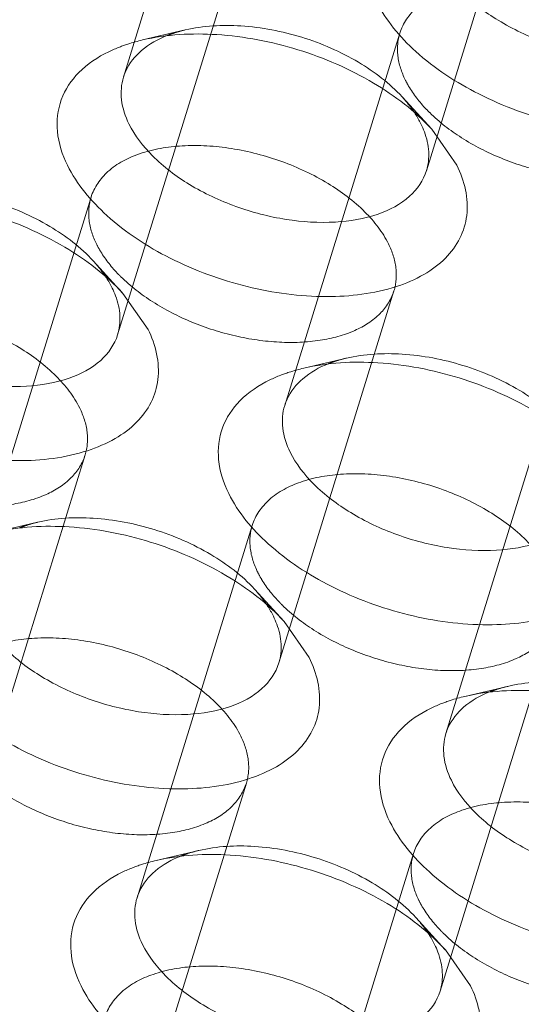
# Model space of a CAD drawing. Header units: millimetres. Extents: x 4497 to 13960, y 12291 to 16372.
# Tile 103 of 217: x 4910.77 to 4915.52, y 15301.62 to 15310.94. Entities that reach past the tile are written whole.
import ezdxf

# ---------------------------------------------------------------- set-up
doc = ezdxf.new("R2010")
doc.units = ezdxf.units.MM
doc.header["$LTSCALE"] = 0.8
doc.linetypes.add('HIDDEN', pattern=[9.525, 6.35, -3.175])
doc.layers.get('0').update_dxf_attribs({"linetype": 'CONTINUOUS', "lineweight": 0})
doc.layers.add('3', color=5, linetype='HIDDEN', lineweight=0)

msp = doc.modelspace()

# ---------------------------------------------------------------- linework, layer by layer
at = {"lineweight": 15}
for p, q in [((4914.6718, 15309.9024), (4914.9097, 15309.5612)), ((4911.7501, 15308.3484), (4911.9881, 15308.0072)), ((4913.2753, 15305.2404), (4913.5133, 15304.8991)), ((4914.8006, 15302.1323), (4915.0385, 15301.7911))]:
    msp.add_line(p, q, dxfattribs=at)
for centre, radius, start, end in [((4912.2265, 15310.2501), 0.493, 155.62909, 162.86907), ((4913.8437, 15309.5954), 0.8096, 20.49933, 26.19681), ((4910.9221, 15308.0414), 0.8096, 20.49933, 26.19681), ((4913.7517, 15307.142), 0.493, 155.62909, 162.86907), ((4912.4473, 15304.9334), 0.8096, 20.49933, 26.19681), ((4915.2769, 15304.034), 0.493, 155.62909, 162.86907), ((4912.3553, 15302.4799), 0.493, 155.62909, 162.86907), ((4913.9725, 15301.8253), 0.8096, 20.49933, 26.19681)]:
    msp.add_arc(centre, radius, start, end, dxfattribs=at)
for points, knots in [([(4917.5435, 15311.0643), (4917.515, 15310.9717), (4917.3866, 15310.7888), (4917.0689, 15310.6273), (4916.6637, 15310.5599), (4916.2045, 15310.589), (4915.7363, 15310.7109), (4915.3052, 15310.9127), (4914.9559, 15311.1752), (4914.7839, 15311.3942), (4914.7287, 15311.5069)], [0, 0, 0, 0, 0.087919, 0.191483, 0.315807, 0.456957, 0.606104, 0.752524, 0.886126, 1, 1, 1, 1]), ([(4917.8313, 15311.1152), (4917.9025, 15310.9701), (4917.9635, 15310.7224), (4917.8702, 15310.4161), (4917.7262, 15310.222), (4917.516, 15310.067), (4917.143, 15309.9091), (4916.5668, 15309.8423), (4915.8346, 15309.9411), (4915.1224, 15310.2024), (4914.5298, 15310.5876), (4914.2359, 15310.9342), (4914.1471, 15311.1152)], [0, 0, 0, 0, 0.096766, 0.141571, 0.18803, 0.239006, 0.296129, 0.428924, 0.580085, 0.735392, 0.87928, 1, 1, 1, 1]), ([(4911.9362, 15310.7479), (4912.1642, 15310.8014), (4912.6669, 15310.8269), (4913.4143, 15310.6825), (4914.1126, 15310.3796), (4914.5137, 15310.0754), (4914.6718, 15309.9024)], [0, 0, 0, 0, 0.236672, 0.49996, 0.763225, 1, 1, 1, 1]), ([(4911.7535, 15310.6943), (4911.7681, 15310.6995), (4911.8282, 15310.72), (4911.8895, 15310.7369), (4911.9362, 15310.7479)], [0, 0, 0, 0, 0.243879, 1, 1, 1, 1]), ([(4911.7774, 15310.4535), (4911.8111, 15310.5279), (4911.9252, 15310.67), (4912.0825, 15310.7557), (4912.17, 15310.7902)], [0, 0, 0, 0, 0.464886, 1, 1, 1, 1]), ([(4911.2255, 15309.5612), (4911.1763, 15309.6614), (4911.1084, 15309.8682), (4911.1441, 15310.1915), (4911.3264, 15310.4643), (4911.5118, 15310.5862), (4911.6154, 15310.6365)], [0, 0, 0, 0, 0.260072, 0.494273, 0.731806, 1, 1, 1, 1]), ([(4911.6154, 15310.6365), (4911.6488, 15310.6527), (4911.6947, 15310.6725), (4911.7415, 15310.69), (4911.7535, 15310.6943)], [0, 0, 0, 0, 0.744437, 1, 1, 1, 1]), ([(4911.807, 15309.9528), (4911.772, 15310.0243), (4911.723, 15310.1708), (4911.7343, 15310.3268), (4911.7554, 15310.3953)], [0, 0, 0, 0, 0.52606, 1, 1, 1, 1]), ([(4914.6218, 15309.5103), (4914.5933, 15309.4177), (4914.465, 15309.2348), (4914.1473, 15309.0733), (4913.742, 15309.0059), (4913.2828, 15309.035), (4912.8147, 15309.1569), (4912.3836, 15309.3586), (4912.0343, 15309.6212), (4911.8623, 15309.8402), (4911.807, 15309.9528)], [0, 0, 0, 0, 0.087919, 0.191483, 0.315807, 0.456957, 0.606104, 0.752524, 0.886126, 1, 1, 1, 1]), ([(4914.6021, 15309.879), (4914.6247, 15309.8182), (4914.6538, 15309.6947), (4914.6395, 15309.5676), (4914.6218, 15309.5103)], [0, 0, 0, 0, 0.519195, 1, 1, 1, 1]), ([(4914.9097, 15309.5612), (4914.9809, 15309.4161), (4915.0419, 15309.1684), (4914.9486, 15308.8621), (4914.8046, 15308.668), (4914.5944, 15308.513), (4914.2214, 15308.3551), (4913.6452, 15308.2882), (4912.913, 15308.3871), (4912.2007, 15308.6484), (4911.6082, 15309.0335), (4911.3143, 15309.3802), (4911.2255, 15309.5612)], [0, 0, 0, 0, 0.096766, 0.141571, 0.18803, 0.239006, 0.296129, 0.428924, 0.580085, 0.735392, 0.87928, 1, 1, 1, 1]), ([(4909.0145, 15309.1938), (4909.2426, 15309.2474), (4909.7452, 15309.2729), (4910.4926, 15309.1285), (4911.1909, 15308.8255), (4911.592, 15308.5214), (4911.7502, 15308.3484)], [0, 0, 0, 0, 0.236672, 0.49996, 0.763225, 1, 1, 1, 1]), ([(4911.7002, 15307.9562), (4911.6717, 15307.8637), (4911.5433, 15307.6808), (4911.2256, 15307.5193), (4910.8204, 15307.4519), (4910.3612, 15307.481), (4909.893, 15307.6029), (4909.4619, 15307.8046), (4909.1126, 15308.0672), (4908.9407, 15308.2862), (4908.8854, 15308.3988)], [0, 0, 0, 0, 0.087919, 0.191483, 0.315807, 0.456957, 0.606104, 0.752524, 0.886126, 1, 1, 1, 1]), ([(4911.6805, 15308.3249), (4911.7031, 15308.2642), (4911.7322, 15308.1406), (4911.7179, 15308.0136), (4911.7002, 15307.9562)], [0, 0, 0, 0, 0.519195, 1, 1, 1, 1]), ([(4911.9881, 15308.0072), (4912.0593, 15307.8621), (4912.1202, 15307.6144), (4912.0269, 15307.3081), (4911.8829, 15307.1139), (4911.6728, 15306.9589), (4911.2997, 15306.8011), (4910.7236, 15306.7342), (4909.9914, 15306.833), (4909.2791, 15307.0943), (4908.6865, 15307.4795), (4908.3926, 15307.8262), (4908.3038, 15308.0072)], [0, 0, 0, 0, 0.096766, 0.141571, 0.18803, 0.239006, 0.296129, 0.428924, 0.580085, 0.735392, 0.87928, 1, 1, 1, 1]), ([(4913.3026, 15307.3454), (4913.3363, 15307.4198), (4913.4505, 15307.562), (4913.6077, 15307.6476), (4913.6952, 15307.6821)], [0, 0, 0, 0, 0.464886, 1, 1, 1, 1]), ([(4913.4614, 15307.6398), (4913.6894, 15307.6934), (4914.1921, 15307.7188), (4914.9395, 15307.5745), (4915.6378, 15307.2715), (4916.0389, 15306.9674), (4916.197, 15306.7944)], [0, 0, 0, 0, 0.236672, 0.49996, 0.763225, 1, 1, 1, 1]), ([(4913.1406, 15307.5284), (4913.174, 15307.5446), (4913.2199, 15307.5645), (4913.2667, 15307.5819), (4913.2788, 15307.5862)], [0, 0, 0, 0, 0.744437, 1, 1, 1, 1]), ([(4913.2788, 15307.5862), (4913.2933, 15307.5914), (4913.3534, 15307.6119), (4913.4147, 15307.6288), (4913.4614, 15307.6398)], [0, 0, 0, 0, 0.243879, 1, 1, 1, 1]), ([(4912.7507, 15306.4531), (4912.7015, 15306.5533), (4912.6336, 15306.7601), (4912.6693, 15307.0834), (4912.8516, 15307.3562), (4913.037, 15307.4782), (4913.1406, 15307.5284)], [0, 0, 0, 0, 0.260072, 0.494273, 0.731806, 1, 1, 1, 1]), ([(4913.3322, 15306.8448), (4913.2972, 15306.9162), (4913.2482, 15307.0627), (4913.2595, 15307.2187), (4913.2806, 15307.2872)], [0, 0, 0, 0, 0.52606, 1, 1, 1, 1]), ([(4916.147, 15306.4022), (4916.1185, 15306.3096), (4915.9902, 15306.1267), (4915.6725, 15305.9652), (4915.2672, 15305.8978), (4914.808, 15305.927), (4914.3399, 15306.0488), (4913.9088, 15306.2506), (4913.5595, 15306.5131), (4913.3875, 15306.7322), (4913.3322, 15306.8448)], [0, 0, 0, 0, 0.087919, 0.191483, 0.315807, 0.456957, 0.606104, 0.752524, 0.886126, 1, 1, 1, 1]), ([(4916.4349, 15306.4531), (4916.5061, 15306.3081), (4916.5671, 15306.0603), (4916.4738, 15305.754), (4916.3298, 15305.5599), (4916.1196, 15305.4049), (4915.7466, 15305.2471), (4915.1704, 15305.1802), (4914.4382, 15305.279), (4913.7259, 15305.5403), (4913.1334, 15305.9255), (4912.8395, 15306.2722), (4912.7507, 15306.4531)], [0, 0, 0, 0, 0.096766, 0.141571, 0.18803, 0.239006, 0.296129, 0.428924, 0.580085, 0.735392, 0.87928, 1, 1, 1, 1]), ([(4910.5397, 15306.0858), (4910.7678, 15306.1394), (4911.2704, 15306.1648), (4912.0178, 15306.0205), (4912.7161, 15305.7175), (4913.1172, 15305.4134), (4913.2754, 15305.2404)], [0, 0, 0, 0, 0.236672, 0.49996, 0.763225, 1, 1, 1, 1]), ([(4913.2254, 15304.8482), (4913.1969, 15304.7556), (4913.0685, 15304.5727), (4912.7509, 15304.4112), (4912.3456, 15304.3438), (4911.8864, 15304.3729), (4911.4182, 15304.4948), (4910.9872, 15304.6966), (4910.6379, 15304.9591), (4910.4659, 15305.1781), (4910.4106, 15305.2908)], [0, 0, 0, 0, 0.087919, 0.191483, 0.315807, 0.456957, 0.606104, 0.752524, 0.886126, 1, 1, 1, 1]), ([(4913.2057, 15305.2169), (4913.2283, 15305.1562), (4913.2574, 15305.0326), (4913.2431, 15304.9055), (4913.2254, 15304.8482)], [0, 0, 0, 0, 0.519195, 1, 1, 1, 1]), ([(4913.5133, 15304.8991), (4913.5845, 15304.754), (4913.6455, 15304.5063), (4913.5521, 15304.2), (4913.4081, 15304.0059), (4913.198, 15303.8509), (4912.8249, 15303.693), (4912.2488, 15303.6262), (4911.5166, 15303.725), (4910.8043, 15303.9863), (4910.2117, 15304.3715), (4909.9178, 15304.7181), (4909.829, 15304.8991)], [0, 0, 0, 0, 0.096766, 0.141571, 0.18803, 0.239006, 0.296129, 0.428924, 0.580085, 0.735392, 0.87928, 1, 1, 1, 1]), ([(4914.8278, 15304.2374), (4914.8615, 15304.3118), (4914.9757, 15304.4539), (4915.1329, 15304.5396), (4915.2204, 15304.5741)], [0, 0, 0, 0, 0.464886, 1, 1, 1, 1]), ([(4914.9866, 15304.5318), (4915.2147, 15304.5853), (4915.7173, 15304.6108), (4916.4647, 15304.4664), (4917.163, 15304.1635), (4917.5641, 15303.8593), (4917.7222, 15303.6863)], [0, 0, 0, 0, 0.236672, 0.49996, 0.763225, 1, 1, 1, 1]), ([(4914.6658, 15304.4204), (4914.6992, 15304.4366), (4914.7451, 15304.4564), (4914.7919, 15304.4739), (4914.804, 15304.4782)], [0, 0, 0, 0, 0.744437, 1, 1, 1, 1]), ([(4914.804, 15304.4782), (4914.8185, 15304.4834), (4914.8786, 15304.5039), (4914.9399, 15304.5208), (4914.9866, 15304.5318)], [0, 0, 0, 0, 0.243879, 1, 1, 1, 1]), ([(4914.2759, 15303.3451), (4914.2267, 15303.4453), (4914.1588, 15303.6521), (4914.1945, 15303.9754), (4914.3769, 15304.2482), (4914.5622, 15304.3701), (4914.6658, 15304.4204)], [0, 0, 0, 0, 0.260072, 0.494273, 0.731806, 1, 1, 1, 1]), ([(4914.8574, 15303.7367), (4914.8224, 15303.8082), (4914.7734, 15303.9547), (4914.7847, 15304.1107), (4914.8058, 15304.1792)], [0, 0, 0, 0, 0.52606, 1, 1, 1, 1]), ([(4917.6723, 15303.2942), (4917.6437, 15303.2016), (4917.5154, 15303.0187), (4917.1977, 15302.8572), (4916.7924, 15302.7898), (4916.3332, 15302.8189), (4915.8651, 15302.9408), (4915.434, 15303.1425), (4915.0847, 15303.4051), (4914.9127, 15303.6241), (4914.8574, 15303.7367)], [0, 0, 0, 0, 0.087919, 0.191483, 0.315807, 0.456957, 0.606104, 0.752524, 0.886126, 1, 1, 1, 1]), ([(4917.9601, 15303.3451), (4918.0313, 15303.2), (4918.0923, 15302.9523), (4917.999, 15302.646), (4917.855, 15302.4519), (4917.6448, 15302.2969), (4917.2718, 15302.139), (4916.6956, 15302.0721), (4915.9634, 15302.171), (4915.2511, 15302.4323), (4914.6586, 15302.8174), (4914.3647, 15303.1641), (4914.2759, 15303.3451)], [0, 0, 0, 0, 0.096766, 0.141571, 0.18803, 0.239006, 0.296129, 0.428924, 0.580085, 0.735392, 0.87928, 1, 1, 1, 1]), ([(4911.9062, 15302.6834), (4911.9399, 15302.7578), (4912.054, 15302.8999), (4912.2113, 15302.9856), (4912.2987, 15303.0201)], [0, 0, 0, 0, 0.464886, 1, 1, 1, 1]), ([(4912.0649, 15302.9777), (4912.293, 15303.0313), (4912.7956, 15303.0568), (4913.543, 15302.9124), (4914.2413, 15302.6094), (4914.6424, 15302.3053), (4914.8006, 15302.1323)], [0, 0, 0, 0, 0.236672, 0.49996, 0.763225, 1, 1, 1, 1]), ([(4911.7441, 15302.8663), (4911.7776, 15302.8826), (4911.8235, 15302.9024), (4911.8703, 15302.9198), (4911.8823, 15302.9241)], [0, 0, 0, 0, 0.744437, 1, 1, 1, 1]), ([(4911.8823, 15302.9241), (4911.8969, 15302.9294), (4911.957, 15302.9499), (4912.0182, 15302.9668), (4912.0649, 15302.9777)], [0, 0, 0, 0, 0.243879, 1, 1, 1, 1]), ([(4911.3542, 15301.7911), (4911.3051, 15301.8913), (4911.2372, 15302.0981), (4911.2729, 15302.4213), (4911.4552, 15302.6942), (4911.6406, 15302.8161), (4911.7441, 15302.8663)], [0, 0, 0, 0, 0.260072, 0.494273, 0.731806, 1, 1, 1, 1]), ([(4911.9358, 15302.1827), (4911.9008, 15302.2541), (4911.8517, 15302.4006), (4911.863, 15302.5567), (4911.8841, 15302.6252)], [0, 0, 0, 0, 0.52606, 1, 1, 1, 1]), ([(4914.7506, 15301.7401), (4914.7221, 15301.6476), (4914.5937, 15301.4647), (4914.2761, 15301.3032), (4913.8708, 15301.2358), (4913.4116, 15301.2649), (4912.9434, 15301.3868), (4912.5124, 15301.5885), (4912.1631, 15301.8511), (4911.9911, 15302.0701), (4911.9358, 15302.1827)], [0, 0, 0, 0, 0.087919, 0.191483, 0.315807, 0.456957, 0.606104, 0.752524, 0.886126, 1, 1, 1, 1]), ([(4914.7309, 15302.1088), (4914.7535, 15302.0481), (4914.7826, 15301.9245), (4914.7683, 15301.7975), (4914.7506, 15301.7401)], [0, 0, 0, 0, 0.519195, 1, 1, 1, 1]), ([(4915.0385, 15301.7911), (4915.1097, 15301.646), (4915.1707, 15301.3983), (4915.0773, 15301.092), (4914.9333, 15300.8978), (4914.7232, 15300.7428), (4914.3501, 15300.585), (4913.774, 15300.5181), (4913.0418, 15300.6169), (4912.3295, 15300.8782), (4911.7369, 15301.2634), (4911.443, 15301.6101), (4911.3542, 15301.7911)], [0, 0, 0, 0, 0.096766, 0.141571, 0.18803, 0.239006, 0.296129, 0.428924, 0.580085, 0.735392, 0.87928, 1, 1, 1, 1])]:
    msp.add_open_spline(points, degree=3, knots=knots, dxfattribs=at)
for points in [[(4914.5156, 15310.0491), (4914.5356, 15310.0181), (4914.554, 15309.986), (4914.5702, 15309.9528)], [(4911.594, 15308.4951), (4911.6139, 15308.4641), (4911.6323, 15308.4319), (4911.6486, 15308.3988)], [(4913.1192, 15305.3871), (4913.1391, 15305.356), (4913.1575, 15305.3239), (4913.1738, 15305.2908)], [(4914.6444, 15302.279), (4914.6643, 15302.248), (4914.6827, 15302.2158), (4914.699, 15302.1827)]]:
    msp.add_open_spline(points, degree=3, dxfattribs=at)
at = {"layer": '3'}
for p, q in [((4912.8448, 15313.9207), (4911.7555, 15310.3956)), ((4915.711, 15313.0349), (4914.6217, 15309.5099)), ((4912.7894, 15311.4809), (4911.7001, 15307.9559)), ((4912.3399, 15310.8428), (4911.9359, 15310.7478)), ((4914.37, 15310.8126), (4913.2807, 15307.2876)), ((4914.3914, 15310.2089), (4914.6715, 15309.9024)), ((4911.4484, 15309.2586), (4910.359, 15305.7336)), ((4911.4698, 15308.6549), (4911.7499, 15308.3484)), ((4914.3146, 15308.3729), (4913.2253, 15304.8478)), ((4913.8651, 15307.7348), (4913.4611, 15307.6398)), ((4915.8952, 15307.7046), (4914.8059, 15304.1795)), ((4911.393, 15306.8188), (4910.3037, 15303.2938)), ((4910.9434, 15306.1808), (4910.5395, 15306.0858)), ((4912.9736, 15306.1506), (4911.8842, 15302.6255)), ((4912.995, 15305.5468), (4913.2751, 15305.2403)), ((4915.8398, 15305.2648), (4914.7505, 15301.7398)), ((4915.3903, 15304.6267), (4914.9864, 15304.5317)), ((4912.9182, 15303.7108), (4911.8289, 15300.1858)), ((4912.4687, 15303.0727), (4912.0647, 15302.9777)), ((4914.4988, 15303.0425), (4913.4095, 15299.5175)), ((4914.5202, 15302.4388), (4914.8003, 15302.1323))]:
    msp.add_line(p, q, dxfattribs=at)
for centre, radius, start, end in [((4912.5762, 15309.7606), 1.1068, 109.71408, 111.53239), ((4915.6941, 15311.1151), 1.4829, 224.1795, 225.38502), ((4912.7724, 15309.5611), 1.4829, 224.1795, 225.38502), ((4914.1014, 15306.6526), 1.1068, 109.71408, 111.53239), ((4911.1797, 15305.0986), 1.1068, 109.71408, 111.53239), ((4914.2976, 15306.453), 1.4829, 224.1795, 225.38502), ((4915.6266, 15303.5445), 1.1068, 109.71408, 111.53239), ((4912.705, 15301.9905), 1.1068, 109.71408, 111.53239), ((4915.8228, 15303.345), 1.4829, 224.1795, 225.38502)]:
    msp.add_arc(centre, radius, start, end, dxfattribs=at)
for points, knots in [([(4917.1847, 15310.3698), (4917.1294, 15310.4824), (4916.9577, 15310.7016), (4916.608, 15310.9635), (4916.1774, 15311.1658), (4915.7093, 15311.2875), (4915.2502, 15311.3167), (4914.8449, 15311.2494), (4914.5272, 15311.088), (4914.3987, 15310.9053), (4914.37, 15310.8128)], [0, 0, 0, 0, 0.113912, 0.247462, 0.393862, 0.542998, 0.684156, 0.808494, 0.912079, 1, 1, 1, 1]), ([(4912.2028, 15310.8026), (4912.2138, 15310.8065), (4912.259, 15310.8219), (4912.3051, 15310.8346), (4912.3402, 15310.8429)], [0, 0, 0, 0, 0.243856, 1, 1, 1, 1]), ([(4912.3402, 15310.8429), (4912.5113, 15310.8831), (4912.8882, 15310.9021), (4913.4488, 15310.7939), (4913.9723, 15310.5665), (4914.2731, 15310.3386), (4914.3916, 15310.209)], [0, 0, 0, 0, 0.236707, 0.500021, 0.763374, 1, 1, 1, 1]), ([(4914.37, 15310.8128), (4914.3488, 15310.7442), (4914.3374, 15310.588), (4914.3865, 15310.4412), (4914.4215, 15310.3698)], [0, 0, 0, 0, 0.474243, 1, 1, 1, 1]), ([(4914.4215, 15310.3698), (4914.4338, 15310.3449), (4914.4914, 15310.2406), (4914.567, 15310.147), (4914.6305, 15310.0816)], [0, 0, 0, 0, 0.233339, 1, 1, 1, 1]), ([(4914.3916, 15310.209), (4914.4034, 15310.1961), (4914.4479, 15310.1454), (4914.4885, 15310.0912), (4914.5156, 15310.0491)], [0, 0, 0, 0, 0.259024, 1, 1, 1, 1]), ([(4914.6525, 15310.0595), (4914.7435, 15309.9698), (4914.957, 15309.8054), (4915.3243, 15309.6178), (4915.7294, 15309.4887), (4916.1401, 15309.4286), (4916.525, 15309.4421), (4916.8558, 15309.5292), (4917.1099, 15309.6878), (4917.2114, 15309.8465), (4917.2362, 15309.9267)], [0, 0, 0, 0, 0.131245, 0.274361, 0.421982, 0.565965, 0.698798, 0.81512, 0.913714, 1, 1, 1, 1]), ([(4914.2631, 15308.8157), (4914.2078, 15308.9284), (4914.0361, 15309.1476), (4913.6864, 15309.4095), (4913.2558, 15309.6118), (4912.7876, 15309.7334), (4912.3285, 15309.7627), (4911.9233, 15309.6954), (4911.6056, 15309.534), (4911.477, 15309.3513), (4911.4484, 15309.2588)], [0, 0, 0, 0, 0.113912, 0.247462, 0.393862, 0.542998, 0.684156, 0.808494, 0.912079, 1, 1, 1, 1]), ([(4909.4186, 15309.2889), (4909.5897, 15309.329), (4909.9666, 15309.3481), (4910.5271, 15309.2398), (4911.0506, 15309.0125), (4911.3514, 15308.7846), (4911.4699, 15308.655)], [0, 0, 0, 0, 0.236707, 0.500021, 0.763374, 1, 1, 1, 1]), ([(4911.4484, 15309.2588), (4911.4272, 15309.1902), (4911.4158, 15309.0339), (4911.4648, 15308.8872), (4911.4999, 15308.8157)], [0, 0, 0, 0, 0.474243, 1, 1, 1, 1]), ([(4911.4999, 15308.8157), (4911.5121, 15308.7908), (4911.5697, 15308.6866), (4911.6454, 15308.593), (4911.7089, 15308.5276)], [0, 0, 0, 0, 0.233339, 1, 1, 1, 1]), ([(4914.3146, 15308.3727), (4914.3358, 15308.4413), (4914.3472, 15308.5976), (4914.2981, 15308.7443), (4914.2631, 15308.8157)], [0, 0, 0, 0, 0.474243, 1, 1, 1, 1]), ([(4911.4699, 15308.655), (4911.4817, 15308.6421), (4911.5263, 15308.5914), (4911.5669, 15308.5372), (4911.594, 15308.4951)], [0, 0, 0, 0, 0.259024, 1, 1, 1, 1]), ([(4911.7309, 15308.5055), (4911.8218, 15308.4157), (4912.0353, 15308.2514), (4912.4027, 15308.0637), (4912.8077, 15307.9347), (4913.2184, 15307.8746), (4913.6034, 15307.888), (4913.9342, 15307.9752), (4914.1883, 15308.1338), (4914.2897, 15308.2925), (4914.3146, 15308.3727)], [0, 0, 0, 0, 0.131245, 0.274361, 0.421982, 0.565965, 0.698798, 0.81512, 0.913714, 1, 1, 1, 1]), ([(4911.3414, 15307.2617), (4911.2862, 15307.3744), (4911.1144, 15307.5936), (4910.7647, 15307.8554), (4910.3342, 15308.0578), (4909.866, 15308.1794), (4909.4069, 15308.2087), (4909.0016, 15308.1414), (4908.6839, 15307.98), (4908.5554, 15307.7973), (4908.5268, 15307.7047)], [0, 0, 0, 0, 0.113912, 0.247462, 0.393862, 0.542998, 0.684156, 0.808494, 0.912079, 1, 1, 1, 1]), ([(4913.8655, 15307.7348), (4914.0365, 15307.775), (4914.4134, 15307.794), (4914.974, 15307.6858), (4915.4975, 15307.4585), (4915.7983, 15307.2306), (4915.9168, 15307.101)], [0, 0, 0, 0, 0.236707, 0.500021, 0.763374, 1, 1, 1, 1]), ([(4913.728, 15307.6945), (4913.739, 15307.6984), (4913.7842, 15307.7139), (4913.8303, 15307.7266), (4913.8655, 15307.7348)], [0, 0, 0, 0, 0.243856, 1, 1, 1, 1]), ([(4911.3929, 15306.8187), (4911.4142, 15306.8873), (4911.4256, 15307.0435), (4911.3765, 15307.1902), (4911.3414, 15307.2617)], [0, 0, 0, 0, 0.474243, 1, 1, 1, 1]), ([(4908.8092, 15306.9514), (4908.9002, 15306.8617), (4909.1137, 15306.6974), (4909.4811, 15306.5097), (4909.8861, 15306.3807), (4910.2968, 15306.3206), (4910.6818, 15306.334), (4911.0126, 15306.4211), (4911.2666, 15306.5798), (4911.3681, 15306.7384), (4911.3929, 15306.8187)], [0, 0, 0, 0, 0.131245, 0.274361, 0.421982, 0.565965, 0.698798, 0.81512, 0.913714, 1, 1, 1, 1]), ([(4915.7883, 15305.7077), (4915.733, 15305.8203), (4915.5613, 15306.0395), (4915.2116, 15306.3014), (4914.781, 15306.5037), (4914.3129, 15306.6254), (4913.8537, 15306.6547), (4913.4485, 15306.5874), (4913.1308, 15306.426), (4913.0022, 15306.2432), (4912.9736, 15306.1507)], [0, 0, 0, 0, 0.113912, 0.247462, 0.393862, 0.542998, 0.684156, 0.808494, 0.912079, 1, 1, 1, 1]), ([(4910.8064, 15306.1405), (4910.8174, 15306.1444), (4910.8626, 15306.1598), (4910.9087, 15306.1726), (4910.9438, 15306.1808)], [0, 0, 0, 0, 0.243856, 1, 1, 1, 1]), ([(4910.9438, 15306.1808), (4911.1149, 15306.221), (4911.4918, 15306.24), (4912.0523, 15306.1318), (4912.5758, 15305.9045), (4912.8766, 15305.6766), (4912.9952, 15305.5469)], [0, 0, 0, 0, 0.236707, 0.500021, 0.763374, 1, 1, 1, 1]), ([(4912.9736, 15306.1507), (4912.9524, 15306.0821), (4912.941, 15305.9259), (4912.99, 15305.7792), (4913.0251, 15305.7077)], [0, 0, 0, 0, 0.474243, 1, 1, 1, 1]), ([(4913.0251, 15305.7077), (4913.0373, 15305.6828), (4913.0949, 15305.5786), (4913.1706, 15305.485), (4913.2341, 15305.4196)], [0, 0, 0, 0, 0.233339, 1, 1, 1, 1]), ([(4912.9952, 15305.5469), (4913.0069, 15305.534), (4913.0515, 15305.4833), (4913.0921, 15305.4291), (4913.1192, 15305.3871)], [0, 0, 0, 0, 0.259024, 1, 1, 1, 1]), ([(4913.2561, 15305.3974), (4913.347, 15305.3077), (4913.5605, 15305.1434), (4913.9279, 15304.9557), (4914.3329, 15304.8266), (4914.7437, 15304.7665), (4915.1286, 15304.78), (4915.4594, 15304.8671), (4915.7135, 15305.0257), (4915.8149, 15305.1844), (4915.8398, 15305.2647)], [0, 0, 0, 0, 0.131245, 0.274361, 0.421982, 0.565965, 0.698798, 0.81512, 0.913714, 1, 1, 1, 1]), ([(4912.8666, 15304.1537), (4912.8114, 15304.2663), (4912.6396, 15304.4855), (4912.29, 15304.7474), (4911.8594, 15304.9497), (4911.3912, 15305.0714), (4910.9321, 15305.1006), (4910.5268, 15305.0333), (4910.2091, 15304.8719), (4910.0806, 15304.6892), (4910.052, 15304.5967)], [0, 0, 0, 0, 0.113912, 0.247462, 0.393862, 0.542998, 0.684156, 0.808494, 0.912079, 1, 1, 1, 1]), ([(4915.3907, 15304.6268), (4915.5617, 15304.667), (4915.9386, 15304.686), (4916.4992, 15304.5778), (4917.0227, 15304.3504), (4917.3235, 15304.1225), (4917.442, 15303.9929)], [0, 0, 0, 0, 0.236707, 0.500021, 0.763374, 1, 1, 1, 1]), ([(4915.2532, 15304.5865), (4915.2642, 15304.5904), (4915.3094, 15304.6058), (4915.3555, 15304.6185), (4915.3907, 15304.6268)], [0, 0, 0, 0, 0.243856, 1, 1, 1, 1]), ([(4912.9181, 15303.7106), (4912.9394, 15303.7792), (4912.9508, 15303.9355), (4912.9017, 15304.0822), (4912.8666, 15304.1537)], [0, 0, 0, 0, 0.474243, 1, 1, 1, 1]), ([(4910.3345, 15303.8434), (4910.4254, 15303.7537), (4910.6389, 15303.5893), (4911.0063, 15303.4017), (4911.4113, 15303.2726), (4911.822, 15303.2125), (4912.207, 15303.226), (4912.5378, 15303.3131), (4912.7919, 15303.4717), (4912.8933, 15303.6304), (4912.9181, 15303.7106)], [0, 0, 0, 0, 0.131245, 0.274361, 0.421982, 0.565965, 0.698798, 0.81512, 0.913714, 1, 1, 1, 1]), ([(4917.3135, 15302.5996), (4917.2582, 15302.7123), (4917.0865, 15302.9315), (4916.7368, 15303.1934), (4916.3062, 15303.3957), (4915.8381, 15303.5173), (4915.379, 15303.5466), (4914.9737, 15303.4793), (4914.656, 15303.3179), (4914.5274, 15303.1352), (4914.4988, 15303.0427)], [0, 0, 0, 0, 0.113912, 0.247462, 0.393862, 0.542998, 0.684156, 0.808494, 0.912079, 1, 1, 1, 1]), ([(4912.469, 15303.0728), (4912.6401, 15303.1129), (4913.017, 15303.132), (4913.5776, 15303.0237), (4914.1011, 15302.7964), (4914.4019, 15302.5685), (4914.5204, 15302.4389)], [0, 0, 0, 0, 0.236707, 0.500021, 0.763374, 1, 1, 1, 1]), ([(4912.3316, 15303.0324), (4912.3426, 15303.0364), (4912.3878, 15303.0518), (4912.4339, 15303.0645), (4912.469, 15303.0728)], [0, 0, 0, 0, 0.243856, 1, 1, 1, 1]), ([(4914.4988, 15303.0427), (4914.4776, 15302.9741), (4914.4662, 15302.8178), (4914.5152, 15302.6711), (4914.5503, 15302.5996)], [0, 0, 0, 0, 0.474243, 1, 1, 1, 1]), ([(4914.5503, 15302.5996), (4914.5625, 15302.5747), (4914.6201, 15302.4705), (4914.6958, 15302.3769), (4914.7593, 15302.3115)], [0, 0, 0, 0, 0.233339, 1, 1, 1, 1]), ([(4914.5204, 15302.4389), (4914.5322, 15302.426), (4914.5767, 15302.3753), (4914.6173, 15302.3211), (4914.6444, 15302.279)], [0, 0, 0, 0, 0.259024, 1, 1, 1, 1]), ([(4914.7813, 15302.2894), (4914.8722, 15302.1996), (4915.0857, 15302.0353), (4915.4531, 15301.8476), (4915.8581, 15301.7186), (4916.2689, 15301.6585), (4916.6538, 15301.6719), (4916.9846, 15301.7591), (4917.2387, 15301.9177), (4917.3402, 15302.0764), (4917.365, 15302.1566)], [0, 0, 0, 0, 0.131245, 0.274361, 0.421982, 0.565965, 0.698798, 0.81512, 0.913714, 1, 1, 1, 1]), ([(4914.3919, 15301.0456), (4914.3366, 15301.1583), (4914.1649, 15301.3775), (4913.8152, 15301.6393), (4913.3846, 15301.8417), (4912.9164, 15301.9633), (4912.4573, 15301.9926), (4912.052, 15301.9253), (4911.7343, 15301.7639), (4911.6058, 15301.5812), (4911.5772, 15301.4886)], [0, 0, 0, 0, 0.113912, 0.247462, 0.393862, 0.542998, 0.684156, 0.808494, 0.912079, 1, 1, 1, 1])]:
    msp.add_open_spline(points, degree=3, knots=knots, dxfattribs=at)

doc.saveas('drawing.dxf')
